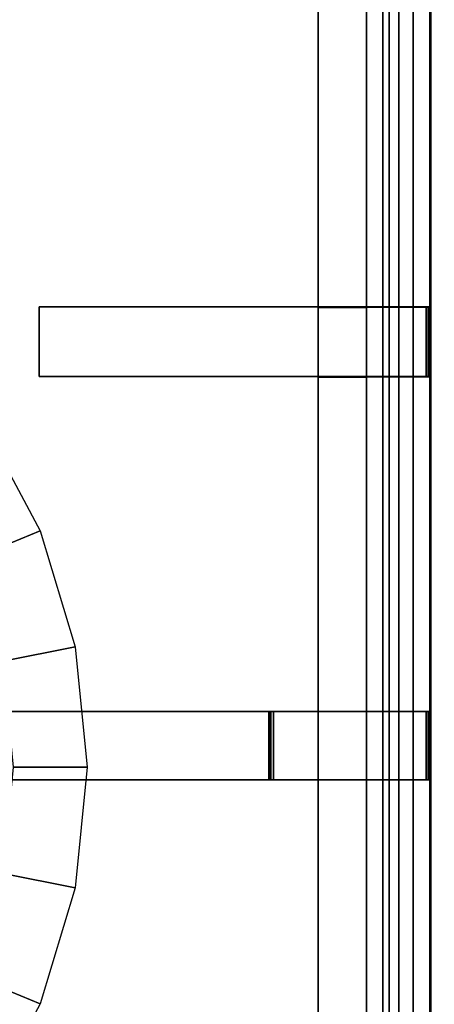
# Model space of a CAD drawing. Extents: x -17.9 to 18, y -14.2 to 13.3.
# Tile 16 of 61: x -8.1 to -5.7, y -6.6 to -0.8. Entities that reach past the tile are written whole.
import ezdxf

# ---------------------------------------------------------------- set-up
doc = ezdxf.new("R2010")
doc.units = 0
for name, color, linetype in [('GAS_ELEMENTS_7', 254, 'CONTINUOUS'), ('GRATE_-_1', 250, 'CONTINUOUS'), ('RGM8058UC_-_BODY', 252, 'CONTINUOUS')]:
    doc.layers.add(name, color=color, linetype=linetype)

msp = doc.modelspace()

# ---------------------------------------------------------------- linework, layer by layer
at = {"layer": 'GAS_ELEMENTS_7'}
for points in [[(-7.9698, -3.8088, 6.0709), (-8.3671, -3.9733, 6.2174), (-8.6617, -3.4223, 6.2174), (-8.3041, -3.1834, 6.0709)], [(-7.764, -4.4874, 6.0709), (-8.1857, -4.5713, 6.2174), (-8.3671, -3.9733, 6.2174), (-7.9698, -3.8088, 6.0709)], [(-7.6945, -5.1931, 6.0709), (-8.1245, -5.1931, 6.2174), (-8.1857, -4.5713, 6.2174), (-7.764, -4.4874, 6.0709)], [(-7.764, -5.8988, 6.0709), (-8.1857, -5.8149, 6.2174), (-8.1245, -5.1931, 6.2174), (-7.6945, -5.1931, 6.0709)], [(-7.9698, -6.5774, 6.0709), (-8.3671, -6.4128, 6.2174), (-8.1857, -5.8149, 6.2174), (-7.764, -5.8988, 6.0709)], [(-8.3041, -7.2028, 6.0709), (-8.6617, -6.9639, 6.2174), (-8.3671, -6.4128, 6.2174), (-7.9698, -6.5774, 6.0709)]]:
    msp.add_3dface(points, dxfattribs=at)
at = {"layer": 'GRATE_-_1'}
for points in [[(-6.3403, -0.5414, 7.101), (-6.3403, -2.5013, 7.101), (-6.0569, -2.5013, 7.101), (-6.0569, -0.5414, 7.101)], [(-6.3403, -2.4974, 7.573), (-6.3403, -0.5414, 7.573), (-6.0569, -0.5414, 7.573), (-6.0569, -2.4974, 7.573)], [(-6.3403, -0.5414, 7.101), (-6.3403, -0.5414, 7.573), (-6.3403, -2.4974, 7.573), (-6.3403, -2.5013, 7.101)], [(-6.0569, -0.5414, 7.101), (-6.0569, -2.5013, 7.101), (-6.0569, -2.4995, 7.3179), (-6.0569, -0.5414, 7.3179)], [(-6.0569, -0.5414, 7.573), (-5.6872, -0.5414, 7.573), (-5.6872, -2.4974, 7.573), (-6.0569, -2.4974, 7.573)], [(-6.0569, -2.4995, 7.3179), (-5.6801, -2.4995, 7.3179), (-5.6801, -0.5414, 7.3179), (-6.0569, -0.5414, 7.3179)], [(-5.6801, -2.4995, 7.3179), (-5.6872, -2.4974, 7.573), (-5.6872, -0.5414, 7.573), (-5.6801, -0.5414, 7.3179)], [(-6.3403, -2.9062, 8.3105), (-7.9756, -2.9062, 8.3105), (-7.9756, -2.4974, 8.3105), (-6.3403, -2.4974, 8.3105)], [(-6.3403, -2.4974, 7.9261), (-7.9756, -2.4974, 8.0116), (-7.9756, -2.9062, 8.0116), (-6.3403, -2.9062, 7.9261)], [(-6.3403, -2.4974, 7.9261), (-6.3403, -2.4974, 8.3105), (-7.9756, -2.4974, 8.3105), (-7.9756, -2.4974, 8.0116)], [(-7.9756, -2.4974, 8.0116), (-7.9756, -2.4974, 8.3105), (-7.9756, -2.9062, 8.3105), (-7.9756, -2.9062, 8.0116)], [(-6.3403, -2.5013, 7.101), (-6.3403, -2.4974, 7.573), (-6.3403, -2.9062, 7.573), (-6.3403, -2.9103, 7.101)], [(-6.3403, -2.4974, 8.3105), (-6.3403, -2.4974, 7.9261), (-6.0569, -2.4974, 7.9261), (-6.0569, -2.4974, 8.3105)], [(-6.3403, -2.4974, 7.573), (-6.3403, -2.4974, 7.9261), (-6.3403, -2.9062, 7.9261), (-6.3403, -2.9062, 7.573)], [(-6.3403, -2.4974, 7.9261), (-6.3403, -2.4974, 7.573), (-6.0569, -2.4974, 7.573), (-6.0569, -2.4974, 7.9261)], [(-6.0569, -2.9062, 8.3105), (-6.3403, -2.9062, 8.3105), (-6.3403, -2.4974, 8.3105), (-6.0569, -2.4974, 8.3105)], [(-6.3403, -2.5013, 7.101), (-6.3403, -2.9103, 7.101), (-6.0569, -2.9103, 7.101), (-6.0569, -2.5013, 7.101)], [(-5.7073, -2.4974, 8.3105), (-5.7073, -2.9062, 8.3105), (-6.0569, -2.9062, 8.3105), (-6.0569, -2.4974, 8.3105)], [(-6.0569, -2.4974, 7.9261), (-5.6953, -2.4974, 7.9261), (-5.7073, -2.4974, 8.3105), (-6.0569, -2.4974, 8.3105)], [(-6.0569, -2.4974, 7.573), (-5.6872, -2.4974, 7.573), (-5.6953, -2.4974, 7.9261), (-6.0569, -2.4974, 7.9261)], [(-6.0569, -2.5013, 7.101), (-6.0569, -2.9103, 7.101), (-6.0569, -2.9084, 7.3179), (-6.0569, -2.4995, 7.3179)], [(-6.0569, -2.9084, 7.3179), (-5.6801, -2.9084, 7.3179), (-5.6801, -2.4995, 7.3179), (-6.0569, -2.4995, 7.3179)], [(-5.7073, -2.9062, 8.3105), (-5.7073, -2.4974, 8.3105), (-5.6953, -2.4974, 7.9261), (-5.6953, -2.9062, 7.9261)], [(-5.6872, -2.4974, 7.573), (-5.6872, -2.9062, 7.573), (-5.6953, -2.9062, 7.9261), (-5.6953, -2.4974, 7.9261)], [(-5.6801, -2.9084, 7.3179), (-5.6872, -2.9062, 7.573), (-5.6872, -2.4974, 7.573), (-5.6801, -2.4995, 7.3179)], [(-7.9756, -2.9062, 8.0116), (-7.9756, -2.9062, 8.3105), (-6.3403, -2.9062, 8.3105), (-6.3403, -2.9062, 7.9261)], [(-6.3403, -2.9103, 7.101), (-6.3403, -2.9062, 7.573), (-6.3403, -4.8658, 7.573), (-6.3403, -4.8658, 7.101)], [(-6.3403, -2.9062, 7.9261), (-6.3403, -2.9062, 8.3105), (-6.0569, -2.9062, 8.3105), (-6.0569, -2.9062, 7.9261)], [(-6.3403, -2.9062, 7.573), (-6.3403, -2.9062, 7.9261), (-6.0569, -2.9062, 7.9261), (-6.0569, -2.9062, 7.573)], [(-6.3403, -4.8658, 7.573), (-6.3403, -2.9062, 7.573), (-6.0569, -2.9062, 7.573), (-6.0569, -4.8658, 7.573)], [(-6.3403, -2.9103, 7.101), (-6.3403, -4.8658, 7.101), (-6.0569, -4.8658, 7.101), (-6.0569, -2.9103, 7.101)], [(-6.0569, -2.9062, 8.3105), (-5.7073, -2.9062, 8.3105), (-5.6953, -2.9062, 7.9261), (-6.0569, -2.9062, 7.9261)], [(-6.0569, -2.9062, 7.9261), (-5.6953, -2.9062, 7.9261), (-5.6872, -2.9062, 7.573), (-6.0569, -2.9062, 7.573)], [(-6.0569, -2.9062, 7.573), (-5.6872, -2.9062, 7.573), (-5.6872, -4.8658, 7.573), (-6.0569, -4.8658, 7.573)], [(-6.0569, -2.9103, 7.101), (-6.0569, -4.8658, 7.101), (-6.0569, -4.8658, 7.3179), (-6.0569, -2.9084, 7.3179)], [(-6.0569, -4.8658, 7.3179), (-5.6801, -4.8658, 7.3179), (-5.6801, -2.9084, 7.3179), (-6.0569, -2.9084, 7.3179)], [(-5.6801, -4.8658, 7.3179), (-5.6872, -4.8658, 7.573), (-5.6872, -2.9062, 7.573), (-5.6801, -2.9084, 7.3179)], [(-6.6222, -5.2669, 8.3105), (-9.8192, -5.2669, 8.3105), (-9.8192, -4.8658, 8.3105), (-6.6222, -4.8658, 8.3105)], [(-6.6222, -4.8658, 8.3105), (-9.8192, -4.8658, 8.3105), (-9.8192, -4.8658, 8.0116), (-6.63, -4.8658, 7.9313)], [(-6.63, -4.8658, 7.9313), (-9.8192, -4.8658, 8.0116), (-9.8192, -5.2669, 8.0116), (-6.63, -5.2669, 7.9313)], [(-6.3403, -4.8658, 7.9261), (-6.3403, -4.8658, 8.3105), (-6.6222, -4.8658, 8.3105), (-6.63, -4.8658, 7.9313)], [(-6.618, -4.8658, 7.573), (-6.63, -4.8658, 7.9313), (-6.63, -5.2669, 7.9313), (-6.618, -5.2669, 7.573)], [(-6.618, -4.8658, 7.573), (-6.3403, -4.8658, 7.573), (-6.3403, -4.8658, 7.9261), (-6.63, -4.8658, 7.9313)], [(-6.63, -4.8658, 7.9313), (-6.63, -5.2669, 7.9313), (-6.3403, -5.2669, 7.9261), (-6.3403, -4.8658, 7.9261)], [(-6.6222, -4.8658, 8.3105), (-6.3403, -4.8658, 8.3105), (-6.3403, -5.2669, 8.3105), (-6.6222, -5.2669, 8.3105)], [(-6.6013, -4.8658, 7.101), (-6.618, -4.8658, 7.573), (-6.618, -5.2669, 7.573), (-6.6013, -5.2669, 7.101)], [(-6.6013, -4.8658, 7.101), (-6.3403, -4.8658, 7.101), (-6.3403, -4.8658, 7.573), (-6.618, -4.8658, 7.573)], [(-6.6013, -5.2669, 7.101), (-6.3403, -5.2669, 7.101), (-6.3403, -4.8658, 7.101), (-6.6013, -4.8658, 7.101)], [(-6.3403, -4.8658, 7.101), (-6.3403, -5.2669, 7.101), (-6.0569, -5.2669, 7.101), (-6.0569, -4.8658, 7.101)], [(-6.3403, -4.8658, 8.3105), (-6.3403, -4.8658, 7.9261), (-6.0569, -4.8658, 7.9261), (-6.0569, -4.8658, 8.3105)], [(-6.3403, -4.8658, 7.9261), (-6.3403, -4.8658, 7.573), (-6.0569, -4.8658, 7.573), (-6.0569, -4.8658, 7.9261)], [(-6.0569, -5.2669, 8.3105), (-6.3403, -5.2669, 8.3105), (-6.3403, -4.8658, 8.3105), (-6.0569, -4.8658, 8.3105)], [(-5.7073, -4.8658, 8.3105), (-5.7073, -5.2669, 8.3105), (-6.0569, -5.2669, 8.3105), (-6.0569, -4.8658, 8.3105)], [(-6.0569, -4.8658, 7.101), (-6.0569, -5.2669, 7.101), (-6.0569, -5.2669, 7.3179), (-6.0569, -4.8658, 7.3179)], [(-6.0569, -5.2669, 7.3179), (-5.6801, -5.2669, 7.3179), (-5.6801, -4.8658, 7.3179), (-6.0569, -4.8658, 7.3179)], [(-6.0569, -4.8658, 7.573), (-5.6872, -4.8658, 7.573), (-5.6953, -4.8658, 7.9261), (-6.0569, -4.8658, 7.9261)], [(-6.0569, -4.8658, 7.9261), (-5.6953, -4.8658, 7.9261), (-5.7073, -4.8658, 8.3105), (-6.0569, -4.8658, 8.3105)], [(-5.7073, -5.2669, 8.3105), (-5.7073, -4.8658, 8.3105), (-5.6953, -4.8658, 7.9261), (-5.6953, -5.2669, 7.9261)], [(-5.6872, -4.8658, 7.573), (-5.6872, -5.2669, 7.573), (-5.6953, -5.2669, 7.9261), (-5.6953, -4.8658, 7.9261)], [(-5.6801, -5.2669, 7.3179), (-5.6872, -5.2669, 7.573), (-5.6872, -4.8658, 7.573), (-5.6801, -4.8658, 7.3179)], [(-9.8192, -5.2669, 8.0116), (-9.8192, -5.2669, 8.3105), (-6.6222, -5.2669, 8.3105), (-6.63, -5.2669, 7.9313)], [(-6.6222, -5.2669, 8.3105), (-6.3403, -5.2669, 8.3105), (-6.3403, -5.2669, 7.9261), (-6.63, -5.2669, 7.9313)], [(-6.63, -5.2669, 7.9313), (-6.3403, -5.2669, 7.9261), (-6.3403, -5.2669, 7.573), (-6.618, -5.2669, 7.573)], [(-6.618, -5.2669, 7.573), (-6.3403, -5.2669, 7.573), (-6.3403, -5.2669, 7.101), (-6.6013, -5.2669, 7.101)], [(-6.3403, -5.2669, 7.101), (-6.3403, -5.2669, 7.573), (-6.3403, -7.2256, 7.573), (-6.3403, -7.2256, 7.101)], [(-6.3403, -5.2669, 7.101), (-6.3403, -7.2256, 7.101), (-6.0569, -7.2256, 7.101), (-6.0569, -5.2669, 7.101)], [(-6.0569, -5.2669, 7.573), (-6.3403, -5.2669, 7.573), (-6.3403, -5.2669, 7.9261), (-6.0569, -5.2669, 7.9261)], [(-6.0569, -5.2669, 7.9261), (-6.3403, -5.2669, 7.9261), (-6.3403, -5.2669, 8.3105), (-6.0569, -5.2669, 8.3105)], [(-6.0569, -7.2256, 7.573), (-6.3403, -7.2256, 7.573), (-6.3403, -5.2669, 7.573), (-6.0569, -5.2669, 7.573)], [(-5.6872, -5.2669, 7.573), (-5.6872, -7.2256, 7.573), (-6.0569, -7.2256, 7.573), (-6.0569, -5.2669, 7.573)], [(-6.0569, -7.2256, 7.101), (-6.0569, -7.2256, 7.3179), (-6.0569, -5.2669, 7.3179), (-6.0569, -5.2669, 7.101)], [(-5.6953, -5.2669, 7.9261), (-5.6872, -5.2669, 7.573), (-6.0569, -5.2669, 7.573), (-6.0569, -5.2669, 7.9261)], [(-5.7073, -5.2669, 8.3105), (-5.6953, -5.2669, 7.9261), (-6.0569, -5.2669, 7.9261), (-6.0569, -5.2669, 8.3105)], [(-6.0569, -7.2256, 7.3179), (-5.6801, -7.2256, 7.3179), (-5.6801, -5.2669, 7.3179), (-6.0569, -5.2669, 7.3179)], [(-5.6801, -7.2256, 7.3179), (-5.6872, -7.2256, 7.573), (-5.6872, -5.2669, 7.573), (-5.6801, -5.2669, 7.3179)]]:
    msp.add_3dface(points, dxfattribs=at)
at = {"layer": 'RGM8058UC_-_BODY'}
for points in [[(-5.6867, 9.8603, 0.0396), (-17.0517, 9.8603, 0.0396), (-17.0517, -10.5613, 0.0396), (-5.6867, -10.5613, 0.0396)], [(5.6879, 9.8603, 0.0396), (-5.6867, 9.8603, 0.0396), (-5.6867, -10.5613, 0.0396), (5.6879, -10.5613, 0.0396)], [(-5.9617, -9.5613, 6.0716), (-16.0517, -9.5613, 6.0716), (-16.0517, 8.8603, 6.0716), (-5.9617, 8.8603, 6.0716)], [(-5.925, -9.5613, 6.0997), (-5.9617, -9.5613, 6.0716), (-5.9617, 8.8603, 6.0716), (-5.925, 8.8603, 6.0997)], [(-5.8672, -9.5613, 6.1956), (-5.925, -9.5613, 6.0997), (-5.925, 8.8603, 6.0997), (-5.8672, 8.8603, 6.1956)], [(-5.7841, -9.5613, 6.259), (-5.8672, -9.5613, 6.1956), (-5.8672, 8.8603, 6.1956), (-5.7841, 8.8603, 6.259)], [(-5.6867, -9.5613, 6.2812), (-5.7841, -9.5613, 6.259), (-5.7841, 8.8603, 6.259), (-5.6867, 8.8603, 6.2812)], [(-5.5893, -9.5613, 6.259), (-5.6867, -9.5613, 6.2812), (-5.6867, 8.8603, 6.2812), (-5.5893, 8.8603, 6.259)]]:
    msp.add_3dface(points, dxfattribs=at)

doc.saveas('drawing.dxf')
